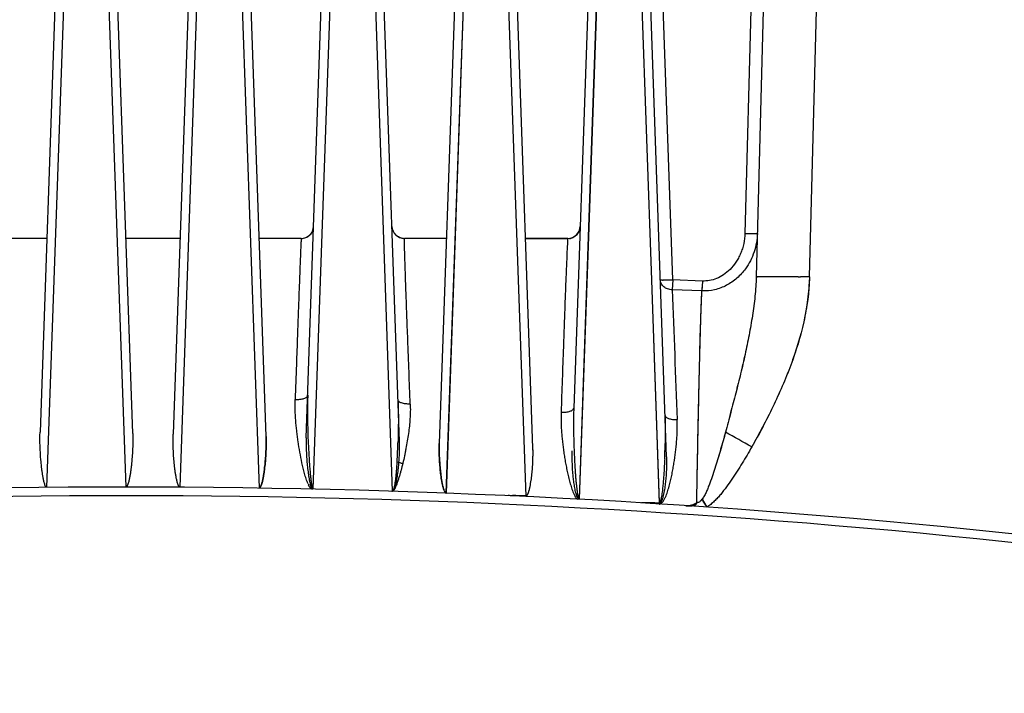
# Model space of a CAD drawing. Header units: inches. Extents: x 0 to 34, y 0 to 22.
# Tile 12 of 108: x 7.9 to 10.1, y 7.7 to 9.2. Entities that reach past the tile are written whole.
import ezdxf

# ---------------------------------------------------------------- set-up
doc = ezdxf.new("R2010")
doc.units = ezdxf.units.IN
doc.header["$LTSCALE"] = 1.87
doc.header["$MEASUREMENT"] = 0
doc.layers.get('0').update_dxf_attribs({"linetype": 'CONTINUOUS'})

msp = doc.modelspace()

# ---------------------------------------------------------------- linework, layer by layer
at = {"color": 6, "linetype": 'CONTINUOUS'}
for p, q in [((8.0461, 9.8128), (7.9933, 8.3001)), ((8.1988, 8.2973), (8.1459, 9.8128)), ((8.3414, 9.8128), (8.2884, 8.2955)), ((8.4943, 8.2902), (8.4411, 9.8128)), ((8.5834, 8.287), (8.6367, 9.8128)), ((8.79, 8.2793), (8.7364, 9.8128)), ((8.9319, 9.8128), (8.8782, 8.2747)), ((9.0858, 8.2645), (9.0317, 9.8128)), ((9.2272, 9.8128), (9.1762, 8.3532)), ((9.3817, 8.2456), (9.327, 9.8128)), ((9.3955, 8.6376), (9.3549, 9.8011)), ((8.0087, 8.1774), (8.0611, 9.6784)), ((8.1309, 9.6784), (8.1835, 8.1781)), ((8.3037, 8.1778), (8.3564, 9.6784)), ((8.4262, 9.6784), (8.4791, 8.1758)), ((8.5986, 8.1735), (8.6517, 9.6784)), ((8.7214, 9.6784), (8.774, 8.1689)), ((8.8936, 8.1647), (8.9469, 9.6784)), ((8.8941, 8.1647), (8.947, 9.6784)), ((9.0167, 9.6784), (9.0698, 8.1577)), ((9.2099, 8.7543), (9.2421, 9.6784)), ((9.21, 8.7543), (9.2422, 9.6784)), ((9.21, 8.7543), (9.2422, 9.6784)), ((9.312, 9.6784), (9.3484, 8.6367)), ((9.312, 9.6784), (9.3484, 8.6367)), ((9.312, 9.6784), (9.3484, 8.6367)), ((9.5801, 9.6784), (9.5556, 8.7404)), ((9.6077, 9.6784), (9.5806, 8.644)), ((9.6987, 8.6439), (9.7258, 9.6784)), ((9.1888, 8.1518), (9.2099, 8.7543)), ((9.1889, 8.1512), (9.21, 8.7543)), ((9.1889, 8.1512), (9.21, 8.7543)), ((8.0083, 8.7294), (7.8884, 8.7294)), ((8.3036, 8.7294), (8.1837, 8.7294)), ((8.5722, 8.7294), (8.479, 8.7292)), ((8.5722, 8.7292), (8.483, 8.7292)), ((8.8009, 8.7294), (8.8009, 8.729)), ((8.8941, 8.7294), (8.8009, 8.7294)), ((8.8941, 8.729), (8.8009, 8.729)), ((8.8941, 8.729), (8.8141, 8.729)), ((9.1628, 8.7294), (9.0695, 8.7294)), ((9.1628, 8.7287), (9.0695, 8.7288)), ((9.1627, 8.7287), (9.0695, 8.7287)), ((9.1628, 8.7294), (9.1627, 8.7286)), ((9.3484, 8.6367), (9.3656, 8.1443)), ((9.3484, 8.6367), (9.3656, 8.1424)), ((9.3484, 8.6367), (9.3656, 8.1424)), ((9.3955, 8.6376), (9.3946, 8.6154)), ((9.4613, 8.6349), (9.3955, 8.6376)), ((9.4613, 8.6349), (9.4604, 8.6128)), ((9.4604, 8.6128), (9.3946, 8.6154)), ((8.7868, 8.2819), (8.7868, 8.2795)), ((8.1846, 8.1785), (8.1836, 8.1781)), ((8.5976, 8.174), (8.5986, 8.1735)), ((8.5982, 8.1736), (8.5976, 8.174)), ((9.1882, 8.1526), (9.1888, 8.1518)), ((9.4487, 8.1438), (9.4511, 8.1439)), ((9.4511, 8.1439), (9.4487, 8.1438)), ((9.4584, 8.1487), (9.4606, 8.1514)), ((9.4584, 8.1487), (9.4606, 8.1514)), ((9.4606, 8.1514), (9.4712, 8.1338))]:
    msp.add_line(p, q, dxfattribs=at)
for centre, radius, start, end in [((8.5722, 8.757), 0.0276, 270, 357.9475), ((8.8009, 8.757), 0.0276, 182.0003, 269.9999), ((8.8007, 8.7565), 0.0274, 182.0216, 226.1627), ((9.1628, 8.757), 0.0276, 270, 358), ((8.8009, 8.7564), 0.0273, 266.0791, 269.9911), ((9.5784, 3.9856), 4.6598, 88.5212, 88.7654), ((9.5845, 4.375), 4.2704, 88.4685, 88.735), ((9.5861, 4.4968), 4.1487, 88.4454, 88.7196), ((77.3618, 11.0093), 68.0093, 182.017165, 182.259705), ((10.3604, 8.3544), 1.7744, 181.395, 182.3907), ((7.4177, 4.48), 4.3564, 60.3808, 61.2573), ((7.4195, 4.483), 4.3529, 60.3822, 61.2594), ((6.8129, 8.3374), 1.9747, 357, 358.3185), ((7.911, 8.305), 1.4681, 357.4988, 358.8141), ((8.6512, 8.2132), 0.0696, 203.6475, 206.1496), ((8.1846, -10.4898), 18.668, 77.29666, 102.7041), ((9.2664, 8.1873), 0.0882, 194.7921, 196.5778), ((8.1846, -10.4893), 18.6483, 77.60744, 102.39257), ((2.0752, 3.7146), 8.6157, 30.85878, 30.99492), ((2.1124, 3.7331), 8.5743, 30.88072, 31.01752)]:
    msp.add_arc(centre, radius, start, end, dxfattribs=at)
for points, knots in [([(8.5914, 8.7369), (8.5939, 8.7393), (8.598, 8.7452), (8.5996, 8.7522), (8.5997, 8.7557)], [0, 0, 0, 0, 0.500164, 1, 1, 1, 1]), ([(9.1819, 8.7363), (9.1844, 8.7387), (9.1885, 8.7446), (9.1901, 8.7515), (9.1903, 8.755)], [0, 0, 0, 0, 0.500665, 1, 1, 1, 1]), ([(8.5722, 8.7292), (8.5721, 8.727), (8.5718, 8.7218), (8.5713, 8.7128), (8.5708, 8.7014), (8.57, 8.6821), (8.5689, 8.6534), (8.5674, 8.6135), (8.5656, 8.5662), (8.5637, 8.5107), (8.5613, 8.4452), (8.5597, 8.398), (8.5588, 8.3723)], [0, 0, 0, 0, 0.018117, 0.043583, 0.075784, 0.113869, 0.205927, 0.317767, 0.44929, 0.603126, 0.784221, 1, 1, 1, 1]), ([(8.5722, 8.7292), (8.5757, 8.7292), (8.5828, 8.7305), (8.5888, 8.7345), (8.5914, 8.7369)], [0, 0, 0, 0, 0.500211, 1, 1, 1, 1]), ([(8.799, 8.7291), (8.7958, 8.7293), (8.7895, 8.7309), (8.784, 8.7345), (8.7817, 8.7367)], [0, 0, 0, 0, 0.5006, 1, 1, 1, 1]), ([(8.8138, 8.3621), (8.812, 8.4098), (8.8095, 8.4761), (8.8064, 8.5584), (8.8046, 8.6067), (8.8032, 8.6478), (8.8021, 8.6819), (8.8014, 8.7056), (8.801, 8.7205), (8.8009, 8.7264), (8.8009, 8.729)], [0, 0, 0, 0, 0.390009, 0.54224, 0.67302, 0.784967, 0.878257, 0.951179, 0.97882, 1, 1, 1, 1]), ([(9.1627, 8.7287), (9.1625, 8.7253), (9.1621, 8.7178), (9.1613, 8.7004), (9.1601, 8.674), (9.1586, 8.6372), (9.1569, 8.5938), (9.1551, 8.5436), (9.1521, 8.4596), (9.1498, 8.3922), (9.1481, 8.344)], [0, 0, 0, 0, 0.026511, 0.05808, 0.136227, 0.232291, 0.344988, 0.474741, 0.623986, 1, 1, 1, 1]), ([(9.1666, 8.7289), (9.1695, 8.7293), (9.175, 8.731), (9.1798, 8.7343), (9.1819, 8.7363)], [0, 0, 0, 0, 0.500969, 1, 1, 1, 1]), ([(9.5556, 8.7404), (9.5554, 8.7328), (9.554, 8.7213), (9.5501, 8.7065), (9.5461, 8.6959), (9.5413, 8.6858), (9.5341, 8.6737), (9.5234, 8.6606), (9.5088, 8.6484), (9.4932, 8.6401), (9.4773, 8.6354), (9.4665, 8.6347), (9.4613, 8.6349)], [0, 0, 0, 0, 0.146335, 0.219959, 0.292501, 0.363541, 0.432656, 0.56361, 0.684227, 0.795375, 0.899516, 1, 1, 1, 1]), ([(9.5556, 8.7404), (9.5575, 8.7404), (9.5611, 8.7403), (9.5663, 8.7402), (9.5709, 8.7401), (9.5743, 8.7401), (9.5767, 8.7401), (9.5782, 8.7401), (9.5796, 8.7402), (9.5808, 8.7402), (9.5817, 8.7402), (9.5824, 8.7403), (9.5828, 8.7403), (9.583, 8.7404), (9.5831, 8.7404), (9.5831, 8.7404), (9.5831, 8.7404)], [0, 0, 0, 0, 0.205956, 0.398216, 0.566883, 0.706146, 0.766312, 0.82217, 0.872507, 0.915936, 0.951279, 0.977517, 0.986937, 0.993784, 0.998066, 1, 1, 1, 1]), ([(9.5831, 8.7404), (9.5828, 8.7265), (9.5791, 8.7055), (9.5683, 8.6797), (9.5609, 8.6677), (9.5568, 8.6621)], [0, 0, 0, 0, 0.499275, 0.7497, 1, 1, 1, 1]), ([(9.5568, 8.6621), (9.5513, 8.6545), (9.5418, 8.644), (9.527, 8.6324), (9.5149, 8.6251), (9.5021, 8.6193), (9.484, 8.6138), (9.4698, 8.6124), (9.4604, 8.6128)], [0, 0, 0, 0, 0.249478, 0.374465, 0.499571, 0.624748, 0.750088, 1, 1, 1, 1]), ([(9.5806, 8.644), (9.5802, 8.6296), (9.5782, 8.6008), (9.5734, 8.5651), (9.5687, 8.5365), (9.5634, 8.5079), (9.5561, 8.4722), (9.5461, 8.4293), (9.5353, 8.3863), (9.524, 8.3431), (9.5163, 8.3142), (9.5125, 8.2997)], [0, 0, 0, 0, 0.122435, 0.245736, 0.307584, 0.369495, 0.493699, 0.618761, 0.744968, 0.872155, 1, 1, 1, 1]), ([(9.5806, 8.644), (9.5802, 8.6297), (9.5782, 8.6009), (9.5734, 8.5652), (9.5687, 8.5366), (9.5634, 8.5079), (9.556, 8.4722), (9.5461, 8.4293), (9.5352, 8.3863), (9.5239, 8.3431), (9.5163, 8.3142), (9.5126, 8.2997)], [0, 0, 0, 0, 0.121987, 0.245447, 0.307468, 0.369518, 0.493836, 0.618871, 0.745027, 0.872189, 1, 1, 1, 1]), ([(9.6987, 8.6439), (9.6978, 8.6105), (9.6886, 8.5437), (9.6638, 8.4636), (9.6387, 8.4016), (9.6177, 8.3559), (9.5951, 8.3111), (9.579, 8.2817), (9.5707, 8.2672)], [0, 0, 0, 0, 0.249799, 0.499763, 0.624823, 0.749879, 0.874945, 1, 1, 1, 1]), ([(9.6987, 8.6439), (9.6979, 8.6272), (9.6958, 8.6021), (9.6909, 8.569), (9.6846, 8.5361), (9.6738, 8.4956), (9.652, 8.4323), (9.6185, 8.3555), (9.5874, 8.2962), (9.5707, 8.2672)], [0, 0, 0, 0, 0.125041, 0.187587, 0.250105, 0.375106, 0.500156, 0.750076, 1, 1, 1, 1]), ([(9.6987, 8.6439), (9.6982, 8.6272), (9.6954, 8.5937), (9.6866, 8.5442), (9.6737, 8.4956), (9.6575, 8.4481), (9.6386, 8.4015), (9.6107, 8.3407), (9.5872, 8.2963), (9.5707, 8.2672)], [0, 0, 0, 0, 0.124999, 0.250079, 0.375093, 0.500099, 0.625083, 0.750082, 1, 1, 1, 1]), ([(9.5806, 8.644), (9.5806, 8.644), (9.5808, 8.6441), (9.5811, 8.6442), (9.5817, 8.6443), (9.5825, 8.6444), (9.5835, 8.6446), (9.5853, 8.6447), (9.5881, 8.6448), (9.5921, 8.645), (9.5968, 8.6451), (9.6024, 8.6452), (9.6087, 8.6452), (9.6157, 8.6452), (9.6262, 8.6452), (9.6407, 8.6451), (9.6592, 8.6448), (9.6722, 8.6446), (9.6788, 8.6444)], [0, 0, 0, 0, 0.00176, 0.005469, 0.011374, 0.01951, 0.029879, 0.042474, 0.07429, 0.114749, 0.163502, 0.22019, 0.284429, 0.355698, 0.433417, 0.605842, 0.796584, 1, 1, 1, 1]), ([(9.5806, 8.6439), (9.5806, 8.644), (9.5808, 8.6441), (9.5811, 8.6442), (9.5817, 8.6443), (9.5825, 8.6444), (9.5835, 8.6445), (9.5853, 8.6447), (9.5881, 8.6448), (9.5921, 8.645), (9.5968, 8.6451), (9.6024, 8.6451), (9.6087, 8.6452), (9.6157, 8.6452), (9.6233, 8.6452), (9.6315, 8.6451), (9.6434, 8.645), (9.6592, 8.6448), (9.6722, 8.6445), (9.6788, 8.6444)], [0, 0, 0, 0, 0.001755, 0.005462, 0.011365, 0.0195, 0.029869, 0.042463, 0.07428, 0.114739, 0.163492, 0.22018, 0.28442, 0.35569, 0.433409, 0.516996, 0.605837, 0.796581, 1, 1, 1, 1]), ([(9.368, 8.6374), (9.368, 8.6374), (9.3681, 8.6373), (9.3682, 8.6373), (9.3683, 8.6373), (9.3687, 8.6372), (9.3693, 8.6372), (9.3702, 8.6372), (9.3713, 8.6372), (9.3727, 8.6371), (9.3743, 8.6371), (9.3769, 8.6372), (9.3804, 8.6372), (9.3851, 8.6373), (9.3902, 8.6374), (9.3937, 8.6376), (9.3955, 8.6376)], [0, 0, 0, 0, 0.00176, 0.005602, 0.011749, 0.020225, 0.044127, 0.077183, 0.11917, 0.169617, 0.227988, 0.293747, 0.445009, 0.617732, 0.805499, 1, 1, 1, 1]), ([(9.3946, 8.6154), (9.3911, 8.6155), (9.3843, 8.6167), (9.3758, 8.6214), (9.3708, 8.6273), (9.3685, 8.6328), (9.3681, 8.6359), (9.368, 8.6374)], [0, 0, 0, 0, 0.282293, 0.529591, 0.759909, 0.879456, 1, 1, 1, 1]), ([(9.4487, 8.1438), (9.4496, 8.1903), (9.4509, 8.2591), (9.4527, 8.3493), (9.4539, 8.4032), (9.4549, 8.4446), (9.4556, 8.474), (9.4563, 8.5022), (9.4571, 8.5289), (9.4579, 8.5541), (9.4589, 8.5845), (9.46, 8.6064), (9.4608, 8.6205)], [0, 0, 0, 0, 0.292512, 0.433084, 0.567477, 0.631673, 0.693485, 0.752612, 0.808783, 0.861773, 0.911394, 1, 1, 1, 1]), ([(9.4487, 8.1438), (9.4496, 8.1892), (9.4509, 8.2564), (9.4527, 8.3445), (9.454, 8.407), (9.4552, 8.4569), (9.4562, 8.4947), (9.4569, 8.5212), (9.4577, 8.5463), (9.4586, 8.5767), (9.4597, 8.5987), (9.4604, 8.6128)], [0, 0, 0, 0, 0.290213, 0.429918, 0.563795, 0.689779, 0.749118, 0.805664, 0.859198, 0.909529, 1, 1, 1, 1]), ([(8.5588, 8.3723), (8.5606, 8.3723), (8.5641, 8.3723), (8.5693, 8.3727), (8.574, 8.3734), (8.5782, 8.3745), (8.5817, 8.3759), (8.5844, 8.3776), (8.5862, 8.3795), (8.5867, 8.381), (8.5867, 8.3817)], [0, 0, 0, 0, 0.171851, 0.338741, 0.494312, 0.63404, 0.754478, 0.853979, 0.933658, 1, 1, 1, 1]), ([(8.5867, 8.3817), (8.5863, 8.37), (8.586, 8.3464), (8.5863, 8.3229), (8.5866, 8.3112)], [0, 0, 0, 0, 0.49911, 1, 1, 1, 1]), ([(8.5874, 8.1853), (8.5858, 8.189), (8.583, 8.1967), (8.5796, 8.2083), (8.5766, 8.2201), (8.573, 8.2358), (8.5692, 8.2554), (8.5659, 8.2752), (8.5637, 8.2909), (8.5618, 8.3065), (8.5599, 8.326), (8.5586, 8.3493), (8.5585, 8.3647), (8.5588, 8.3723)], [0, 0, 0, 0, 0.064017, 0.127913, 0.191666, 0.255273, 0.38197, 0.507876, 0.570482, 0.632813, 0.756645, 0.879099, 1, 1, 1, 1]), ([(8.8138, 8.3621), (8.8121, 8.3621), (8.8086, 8.3621), (8.8036, 8.3626), (8.799, 8.3633), (8.7949, 8.3644), (8.7916, 8.3658), (8.789, 8.3674), (8.7873, 8.3693), (8.7868, 8.3708), (8.7867, 8.3715)], [0, 0, 0, 0, 0.172716, 0.339796, 0.495118, 0.634398, 0.754401, 0.853607, 0.93328, 1, 1, 1, 1]), ([(8.7867, 8.3715), (8.7873, 8.3566), (8.7877, 8.3267), (8.7872, 8.2968), (8.7868, 8.2819)], [0, 0, 0, 0, 0.499311, 1, 1, 1, 1]), ([(8.8138, 8.3621), (8.8143, 8.3513), (8.8138, 8.335), (8.812, 8.3133), (8.81, 8.2969), (8.8074, 8.2804), (8.8049, 8.2667), (8.8028, 8.2557), (8.8006, 8.2447), (8.7987, 8.2364), (8.7973, 8.231)], [0, 0, 0, 0, 0.244598, 0.368526, 0.493314, 0.618915, 0.745306, 0.808777, 0.872398, 1, 1, 1, 1]), ([(9.1481, 8.344), (9.148, 8.34), (9.1479, 8.332), (9.1481, 8.3199), (9.1486, 8.3078), (9.1495, 8.2957), (9.1506, 8.2835), (9.152, 8.2712), (9.1536, 8.259), (9.1555, 8.2467), (9.1575, 8.2344), (9.1598, 8.2221), (9.1624, 8.2098), (9.1652, 8.1975), (9.1679, 8.1874), (9.1703, 8.1793), (9.1722, 8.1733), (9.174, 8.1683), (9.1756, 8.1644), (9.177, 8.1615), (9.1782, 8.1592), (9.1792, 8.1573), (9.1803, 8.1555), (9.1818, 8.1533), (9.1835, 8.1519), (9.1844, 8.1513)], [0, 0, 0, 0, 0.060246, 0.120903, 0.181951, 0.243361, 0.3051, 0.367147, 0.429475, 0.492061, 0.554883, 0.61792, 0.681155, 0.744571, 0.808153, 0.840005, 0.871897, 0.903826, 0.919811, 0.935808, 0.951806, 0.95982, 0.967852, 0.983893, 1, 1, 1, 1]), ([(9.1481, 8.344), (9.15, 8.3439), (9.1537, 8.3439), (9.159, 8.3443), (9.1637, 8.3451), (9.1677, 8.3461), (9.171, 8.3474), (9.1737, 8.349), (9.1756, 8.3509), (9.1762, 8.3525), (9.1762, 8.3532)], [0, 0, 0, 0, 0.181779, 0.353351, 0.505575, 0.634535, 0.746895, 0.846526, 0.929825, 1, 1, 1, 1]), ([(9.1762, 8.3532), (9.1758, 8.3414), (9.1755, 8.3176), (9.1759, 8.2938), (9.1762, 8.2819)], [0, 0, 0, 0, 0.499139, 1, 1, 1, 1]), ([(9.3785, 8.337), (9.3785, 8.3363), (9.3791, 8.3347), (9.3809, 8.3329), (9.3834, 8.3314), (9.3866, 8.3301), (9.3904, 8.329), (9.3949, 8.3282), (9.3999, 8.3278), (9.4035, 8.3277), (9.4054, 8.3277)], [0, 0, 0, 0, 0.070358, 0.153387, 0.252476, 0.364485, 0.493197, 0.645132, 0.816904, 1, 1, 1, 1]), ([(9.3785, 8.337), (9.3789, 8.3266), (9.3792, 8.3058), (9.379, 8.285), (9.3788, 8.2746)], [0, 0, 0, 0, 0.499281, 1, 1, 1, 1]), ([(9.3655, 8.1407), (9.366, 8.1406), (9.3671, 8.1407), (9.3686, 8.1411), (9.37, 8.1419), (9.3716, 8.1433), (9.3734, 8.1452), (9.3752, 8.1478), (9.3768, 8.1505), (9.3787, 8.1543), (9.3808, 8.1591), (9.383, 8.1649), (9.3849, 8.1709), (9.3867, 8.1769), (9.3889, 8.1849), (9.3914, 8.195), (9.394, 8.2071), (9.3963, 8.2193), (9.3991, 8.2354), (9.4019, 8.2556), (9.404, 8.2758), (9.4051, 8.2919), (9.4056, 8.3039), (9.4057, 8.3158), (9.4055, 8.3238), (9.4053, 8.3277)], [0, 0, 0, 0, 0.008094, 0.016209, 0.024266, 0.032324, 0.048374, 0.064396, 0.080397, 0.096385, 0.128321, 0.160221, 0.192085, 0.22391, 0.255693, 0.319115, 0.382327, 0.445317, 0.508073, 0.632832, 0.756505, 0.817888, 0.878944, 0.939653, 1, 1, 1, 1]), ([(8.0064, 8.1773), (8.0054, 8.1798), (8.0036, 8.1847), (8.0015, 8.1923), (8, 8.1999), (7.9988, 8.2076), (7.9977, 8.2154), (7.9964, 8.2257), (7.9946, 8.2437), (7.9931, 8.2694), (7.9929, 8.2899), (7.9933, 8.3001)], [0, 0, 0, 0, 0.063292, 0.126379, 0.189395, 0.252337, 0.315201, 0.377986, 0.503288, 0.752649, 1, 1, 1, 1]), ([(8.1988, 8.2973), (8.199, 8.2923), (8.1991, 8.2823), (8.1988, 8.2674), (8.1981, 8.2523), (8.1971, 8.2398), (8.1962, 8.2298), (8.1953, 8.2222), (8.1944, 8.2147), (8.1933, 8.2072), (8.1922, 8.2009), (8.1912, 8.196), (8.1904, 8.1922), (8.1894, 8.1886), (8.1883, 8.1849), (8.1871, 8.1819), (8.1859, 8.1797), (8.185, 8.1788), (8.1844, 8.1784)], [0, 0, 0, 0, 0.123419, 0.247386, 0.371852, 0.496763, 0.559371, 0.622073, 0.684863, 0.747736, 0.810687, 0.842192, 0.873716, 0.905259, 0.936822, 0.968399, 0.984213, 1, 1, 1, 1]), ([(8.1988, 8.2973), (8.199, 8.2923), (8.1991, 8.2823), (8.1988, 8.2674), (8.1981, 8.2523), (8.1971, 8.2398), (8.1962, 8.2298), (8.1953, 8.2223), (8.1944, 8.2147), (8.1933, 8.2072), (8.1922, 8.201), (8.1912, 8.196), (8.1904, 8.1923), (8.1895, 8.1886), (8.1885, 8.1855), (8.1876, 8.1832), (8.1868, 8.1814), (8.1859, 8.1798), (8.185, 8.1788), (8.1845, 8.1785)], [0, 0, 0, 0, 0.123417, 0.247382, 0.371845, 0.496754, 0.559361, 0.622062, 0.68485, 0.747722, 0.810672, 0.842176, 0.8737, 0.905242, 0.936805, 0.952598, 0.968398, 0.984208, 1, 1, 1, 1]), ([(8.3039, 8.1778), (8.3036, 8.1778), (8.3029, 8.178), (8.3022, 8.1786), (8.3015, 8.1793), (8.3008, 8.1803), (8.3, 8.1817), (8.299, 8.1841), (8.298, 8.1871), (8.2967, 8.192), (8.2954, 8.1982), (8.294, 8.2056), (8.2929, 8.2131), (8.2919, 8.2206), (8.2911, 8.2282), (8.2901, 8.2382), (8.2892, 8.2507), (8.2884, 8.2657), (8.2881, 8.2806), (8.2882, 8.2905), (8.2884, 8.2955)], [0, 0, 0, 0, 0.007954, 0.015893, 0.023817, 0.031734, 0.047538, 0.063333, 0.094893, 0.126434, 0.189451, 0.252395, 0.31526, 0.378042, 0.440736, 0.503336, 0.62823, 0.752675, 0.876617, 1, 1, 1, 1]), ([(8.3039, 8.1777), (8.3036, 8.1778), (8.3029, 8.178), (8.3019, 8.1787), (8.3009, 8.18), (8.3, 8.1817), (8.299, 8.1841), (8.298, 8.1871), (8.2967, 8.192), (8.2954, 8.1982), (8.294, 8.2056), (8.2929, 8.2131), (8.2919, 8.2206), (8.2911, 8.2282), (8.2901, 8.2382), (8.2892, 8.2507), (8.2884, 8.2657), (8.2881, 8.2806), (8.2882, 8.2905), (8.2884, 8.2955)], [0, 0, 0, 0, 0.007952, 0.015888, 0.031698, 0.047502, 0.063297, 0.094859, 0.126401, 0.189421, 0.252366, 0.315234, 0.378018, 0.440715, 0.503318, 0.628216, 0.752666, 0.876613, 1, 1, 1, 1]), ([(9.5125, 8.2997), (9.5108, 8.2934), (9.5072, 8.2808), (9.5018, 8.262), (9.4963, 8.2431), (9.4906, 8.2243), (9.4846, 8.2055), (9.4791, 8.19), (9.4743, 8.1777), (9.4704, 8.1686), (9.4661, 8.1597), (9.4626, 8.1541), (9.4606, 8.1514)], [0, 0, 0, 0, 0.124234, 0.248692, 0.373372, 0.49827, 0.623395, 0.748729, 0.81147, 0.874263, 0.937104, 1, 1, 1, 1]), ([(9.5126, 8.2997), (9.5091, 8.2871), (9.5038, 8.2682), (9.4964, 8.2431), (9.4906, 8.2243), (9.4845, 8.2055), (9.4791, 8.19), (9.4743, 8.1777), (9.4704, 8.1686), (9.4661, 8.1597), (9.4626, 8.1541), (9.4606, 8.1514)], [0, 0, 0, 0, 0.248605, 0.373305, 0.498242, 0.623394, 0.748742, 0.811485, 0.87428, 0.937121, 1, 1, 1, 1]), ([(8.4943, 8.2902), (8.4945, 8.2854), (8.4946, 8.2758), (8.4943, 8.2613), (8.4937, 8.2492), (8.493, 8.2395), (8.4924, 8.2322), (8.4916, 8.2249), (8.4908, 8.2176), (8.4898, 8.2103), (8.4888, 8.2042), (8.488, 8.1994), (8.4873, 8.1958), (8.4865, 8.1922), (8.4857, 8.1892), (8.4851, 8.1868), (8.4845, 8.1851), (8.484, 8.1833), (8.4833, 8.1816), (8.4826, 8.1802), (8.482, 8.1791), (8.4816, 8.1785), (8.4813, 8.1779), (8.481, 8.1776), (8.4807, 8.1772), (8.4803, 8.177), (8.4799, 8.1767), (8.4794, 8.1764), (8.4791, 8.1759), (8.4791, 8.1756)], [0, 0, 0, 0, 0.123386, 0.247311, 0.37173, 0.434111, 0.496597, 0.559184, 0.621866, 0.684637, 0.747494, 0.778954, 0.810434, 0.841934, 0.873455, 0.889224, 0.904999, 0.920781, 0.936568, 0.952376, 0.960268, 0.968172, 0.972169, 0.976164, 0.980115, 0.984069, 0.988059, 0.992023, 1, 1, 1, 1]), ([(8.4943, 8.2902), (8.4945, 8.2854), (8.4946, 8.2758), (8.4943, 8.2613), (8.4937, 8.2492), (8.493, 8.2395), (8.4924, 8.2322), (8.4916, 8.2249), (8.4908, 8.2176), (8.4898, 8.2103), (8.4888, 8.2043), (8.488, 8.1995), (8.4873, 8.1958), (8.4865, 8.1922), (8.4858, 8.1893), (8.4851, 8.1869), (8.4846, 8.1851), (8.484, 8.1834), (8.4833, 8.1816), (8.4827, 8.1802), (8.4821, 8.1792), (8.4816, 8.1784), (8.4811, 8.1777), (8.4807, 8.1773), (8.4802, 8.1769), (8.4795, 8.1765), (8.4792, 8.176), (8.4791, 8.1757)], [0, 0, 0, 0, 0.123391, 0.24732, 0.371743, 0.434126, 0.496615, 0.559204, 0.621887, 0.684661, 0.747519, 0.77898, 0.810461, 0.841963, 0.873484, 0.889254, 0.905029, 0.920812, 0.936599, 0.952408, 0.960297, 0.968208, 0.976188, 0.980132, 0.984076, 0.992034, 1, 1, 1, 1]), ([(8.4791, 8.1758), (8.4795, 8.1762), (8.4804, 8.1771), (8.4817, 8.1784), (8.4826, 8.18), (8.4833, 8.1817), (8.484, 8.1835), (8.4848, 8.1858), (8.4856, 8.1888), (8.4865, 8.1923), (8.4876, 8.1971), (8.4887, 8.2032), (8.4898, 8.2104), (8.4911, 8.2201), (8.4924, 8.2322), (8.4936, 8.2468), (8.4943, 8.2613), (8.4946, 8.2758), (8.4945, 8.2854), (8.4943, 8.2902)], [0, 0, 0, 0, 0.015907, 0.031756, 0.047522, 0.063408, 0.079191, 0.094949, 0.126508, 0.158028, 0.18953, 0.252471, 0.31533, 0.378105, 0.503374, 0.628244, 0.75267, 0.876603, 1, 1, 1, 1]), ([(8.5834, 8.287), (8.5832, 8.2823), (8.5831, 8.2728), (8.5834, 8.2586), (8.5841, 8.2442), (8.585, 8.2323), (8.586, 8.2228), (8.5868, 8.2156), (8.5878, 8.2084), (8.5889, 8.2013), (8.5899, 8.1953), (8.5909, 8.1906), (8.5918, 8.1871), (8.5927, 8.1836), (8.5937, 8.1807), (8.5946, 8.1784), (8.5953, 8.1768), (8.5961, 8.1755), (8.5969, 8.1745), (8.5974, 8.1741), (8.5976, 8.174)], [0, 0, 0, 0, 0.123403, 0.247353, 0.371797, 0.496685, 0.559283, 0.621974, 0.684754, 0.747618, 0.810563, 0.842067, 0.87359, 0.905135, 0.936701, 0.952498, 0.968307, 0.984116, 0.992065, 1, 1, 1, 1]), ([(8.5876, 8.2804), (8.5878, 8.2759), (8.5882, 8.2669), (8.5889, 8.2535), (8.5897, 8.2401), (8.5904, 8.2289), (8.5911, 8.22), (8.5917, 8.2133), (8.5923, 8.2066), (8.5929, 8.201), (8.5934, 8.1966), (8.5939, 8.1932), (8.5943, 8.1899), (8.5949, 8.1866), (8.5954, 8.1838), (8.5959, 8.1816), (8.5962, 8.1802), (8.5965, 8.1792), (8.5967, 8.1784), (8.597, 8.1776), (8.5973, 8.1768), (8.5978, 8.1761), (8.5983, 8.1754), (8.5986, 8.1746), (8.5986, 8.174), (8.5986, 8.1737)], [0, 0, 0, 0, 0.124712, 0.249515, 0.374405, 0.49937, 0.56188, 0.624406, 0.686948, 0.749506, 0.780791, 0.812079, 0.84337, 0.874664, 0.905961, 0.921613, 0.937265, 0.945092, 0.952917, 0.960748, 0.968593, 0.976433, 0.984265, 0.992043, 1, 1, 1, 1]), ([(8.774, 8.1689), (8.775, 8.1697), (8.7767, 8.1713), (8.7788, 8.1743), (8.7802, 8.1777), (8.7814, 8.1823), (8.7829, 8.188), (8.7843, 8.195), (8.7854, 8.202), (8.7864, 8.2091), (8.7873, 8.2161), (8.7883, 8.2255), (8.7892, 8.2372), (8.7902, 8.256), (8.7903, 8.27), (8.79, 8.2793)], [0, 0, 0, 0, 0.031969, 0.063689, 0.095212, 0.126939, 0.189946, 0.252832, 0.315663, 0.378404, 0.441056, 0.503611, 0.628417, 0.752782, 1, 1, 1, 1]), ([(8.7741, 8.1689), (8.7751, 8.1696), (8.7765, 8.1708), (8.7779, 8.1727), (8.7787, 8.1743), (8.7794, 8.176), (8.7802, 8.1782), (8.7811, 8.1811), (8.782, 8.1845), (8.7831, 8.1891), (8.7847, 8.1973), (8.7865, 8.209), (8.7881, 8.2231), (8.7892, 8.2372), (8.79, 8.2513), (8.7903, 8.2653), (8.7901, 8.2747), (8.79, 8.2793)], [0, 0, 0, 0, 0.031883, 0.04773, 0.063554, 0.079425, 0.095246, 0.126759, 0.158271, 0.189778, 0.252697, 0.378281, 0.503504, 0.628329, 0.752714, 0.876618, 1, 1, 1, 1]), ([(8.8782, 8.2747), (8.8781, 8.2701), (8.8779, 8.2608), (8.8782, 8.2468), (8.879, 8.2327), (8.8799, 8.221), (8.8809, 8.2117), (8.8817, 8.2046), (8.8827, 8.1976), (8.8838, 8.1906), (8.8849, 8.1848), (8.886, 8.1801), (8.8869, 8.1767), (8.8879, 8.1733), (8.8889, 8.1705), (8.8898, 8.1686), (8.8904, 8.1675), (8.8908, 8.1668), (8.8914, 8.1661), (8.8919, 8.1655), (8.8923, 8.1651), (8.8928, 8.1648), (8.8933, 8.1647), (8.8936, 8.1647)], [0, 0, 0, 0, 0.123382, 0.247301, 0.371711, 0.496563, 0.559143, 0.621817, 0.684581, 0.747431, 0.810363, 0.841862, 0.873383, 0.904926, 0.936495, 0.952297, 0.960218, 0.968111, 0.976021, 0.984044, 0.988007, 0.991977, 1, 1, 1, 1]), ([(8.8928, 8.1648), (8.8923, 8.1651), (8.8914, 8.1659), (8.8901, 8.1679), (8.8889, 8.1706), (8.8877, 8.1739), (8.8867, 8.1773), (8.8859, 8.1808), (8.8848, 8.1854), (8.8837, 8.1911), (8.8826, 8.1981), (8.8817, 8.2051), (8.8808, 8.2121), (8.8799, 8.2214), (8.8789, 8.233), (8.8782, 8.2469), (8.8779, 8.2609), (8.8781, 8.2701), (8.8782, 8.2747)], [0, 0, 0, 0, 0.015858, 0.031687, 0.063287, 0.094861, 0.12641, 0.157936, 0.189441, 0.252386, 0.315249, 0.378027, 0.440714, 0.503308, 0.628188, 0.752629, 0.876582, 1, 1, 1, 1]), ([(9.1762, 8.2819), (9.1763, 8.2765), (9.1766, 8.2657), (9.1773, 8.2494), (9.1781, 8.2332), (9.1789, 8.2196), (9.1796, 8.2087), (9.1803, 8.2006), (9.1809, 8.1925), (9.1817, 8.1844), (9.1825, 8.1776), (9.1832, 8.1722), (9.1838, 8.1682), (9.1843, 8.1648), (9.1848, 8.1621), (9.1852, 8.1601), (9.1857, 8.1581), (9.1862, 8.1565), (9.1866, 8.1554), (9.1869, 8.1548), (9.1872, 8.1541), (9.1875, 8.1533), (9.188, 8.1529), (9.1882, 8.1526)], [0, 0, 0, 0, 0.12461, 0.249353, 0.374219, 0.499191, 0.561713, 0.624259, 0.686826, 0.749414, 0.812021, 0.843331, 0.874647, 0.905968, 0.921631, 0.937295, 0.95296, 0.968626, 0.976457, 0.98038, 0.984333, 0.992159, 1, 1, 1, 1]), ([(9.0698, 8.1577), (9.07, 8.1579), (9.0705, 8.1582), (9.0712, 8.1588), (9.0719, 8.1593), (9.0727, 8.1601), (9.0736, 8.1613), (9.0744, 8.1628), (9.0751, 8.1644), (9.076, 8.1665), (9.0769, 8.1693), (9.0778, 8.1726), (9.0787, 8.176), (9.0794, 8.1793), (9.0803, 8.1838), (9.0813, 8.1895), (9.0823, 8.1963), (9.0831, 8.2032), (9.0841, 8.2123), (9.085, 8.2236), (9.086, 8.2418), (9.0861, 8.2554), (9.0858, 8.2645)], [0, 0, 0, 0, 0.007977, 0.01595, 0.023907, 0.031831, 0.047669, 0.063484, 0.07928, 0.095066, 0.12661, 0.158129, 0.189626, 0.221102, 0.252556, 0.315399, 0.378156, 0.440822, 0.503394, 0.628235, 0.752645, 1, 1, 1, 1]), ([(9.0698, 8.1585), (9.0701, 8.1585), (9.0707, 8.1585), (9.0715, 8.1589), (9.0722, 8.1595), (9.0729, 8.1604), (9.0737, 8.1616), (9.0746, 8.1631), (9.0753, 8.1647), (9.0761, 8.1668), (9.077, 8.1696), (9.0779, 8.1729), (9.079, 8.1773), (9.0801, 8.183), (9.0813, 8.1898), (9.0826, 8.1988), (9.0839, 8.2102), (9.085, 8.2238), (9.0858, 8.2374), (9.086, 8.2509), (9.0859, 8.26), (9.0858, 8.2645)], [0, 0, 0, 0, 0.007998, 0.015985, 0.023953, 0.031887, 0.047712, 0.063519, 0.079313, 0.095097, 0.126638, 0.158156, 0.18965, 0.252572, 0.31541, 0.378161, 0.503384, 0.628215, 0.752619, 0.876558, 1, 1, 1, 1]), ([(9.1811, 8.1647), (9.1801, 8.1686), (9.1784, 8.1763), (9.1766, 8.1881), (9.1752, 8.1998), (9.1737, 8.2155), (9.1727, 8.235), (9.1727, 8.2507), (9.1729, 8.2584)], [0, 0, 0, 0, 0.126166, 0.252057, 0.377645, 0.502905, 0.752299, 1, 1, 1, 1]), ([(9.5707, 8.2672), (9.5638, 8.255), (9.5532, 8.2369), (9.5384, 8.2132), (9.5269, 8.1957), (9.5149, 8.1786), (9.5042, 8.1647), (9.495, 8.1542), (9.4877, 8.1467), (9.4799, 8.1397), (9.4741, 8.1356), (9.4712, 8.1338)], [0, 0, 0, 0, 0.249985, 0.374981, 0.499978, 0.624975, 0.749968, 0.812473, 0.874982, 0.937491, 1, 1, 1, 1]), ([(9.5707, 8.2672), (9.5638, 8.255), (9.5532, 8.2369), (9.5384, 8.2132), (9.5269, 8.1957), (9.5149, 8.1786), (9.5042, 8.1647), (9.495, 8.1542), (9.4853, 8.1442), (9.4771, 8.1374), (9.4712, 8.1338)], [0, 0, 0, 0, 0.250033, 0.375054, 0.500076, 0.625097, 0.750113, 0.812632, 0.875151, 1, 1, 1, 1]), ([(9.5707, 8.2672), (9.5638, 8.255), (9.5532, 8.2369), (9.5384, 8.2132), (9.5269, 8.1957), (9.5149, 8.1786), (9.5042, 8.1647), (9.495, 8.1542), (9.4853, 8.1442), (9.4771, 8.1374), (9.4712, 8.1338)], [0, 0, 0, 0, 0.250033, 0.375054, 0.500076, 0.625097, 0.750113, 0.812632, 0.875151, 1, 1, 1, 1]), ([(8.7738, 8.1694), (8.7738, 8.1694), (8.7739, 8.1696), (8.7742, 8.1697), (8.7745, 8.1696), (8.7747, 8.1697), (8.775, 8.1698), (8.7752, 8.1699), (8.7754, 8.17), (8.7757, 8.1703), (8.776, 8.1706), (8.7763, 8.1712), (8.7768, 8.172), (8.7772, 8.1729), (8.7776, 8.1739), (8.7779, 8.1749), (8.7782, 8.1759), (8.7785, 8.1769), (8.7789, 8.1783), (8.7793, 8.18), (8.7797, 8.182), (8.7801, 8.1841), (8.7804, 8.1861), (8.7809, 8.1889), (8.7814, 8.1924), (8.7819, 8.1965), (8.7824, 8.2007), (8.7828, 8.2048), (8.7833, 8.2104), (8.7839, 8.2174), (8.7844, 8.2257), (8.7848, 8.2313), (8.7849, 8.2341)], [0, 0, 0, 0, 0.003933, 0.007711, 0.011885, 0.015843, 0.019791, 0.023726, 0.02763, 0.031547, 0.039377, 0.0472, 0.062834, 0.07847, 0.094103, 0.109733, 0.125364, 0.140991, 0.156612, 0.187854, 0.219103, 0.250346, 0.281588, 0.31283, 0.375306, 0.437779, 0.50025, 0.56272, 0.625187, 0.750122, 0.875058, 1, 1, 1, 1]), ([(8.7973, 8.231), (8.7961, 8.2259), (8.7942, 8.2184), (8.7915, 8.2085), (8.7893, 8.201), (8.7874, 8.1948), (8.7858, 8.1899), (8.7845, 8.1862), (8.7833, 8.1832), (8.7823, 8.1808), (8.7815, 8.179), (8.7809, 8.1775), (8.7803, 8.1763), (8.7797, 8.1752), (8.7788, 8.1738), (8.7784, 8.1726), (8.7782, 8.172)], [0, 0, 0, 0, 0.248865, 0.373605, 0.498528, 0.623631, 0.686253, 0.748923, 0.811639, 0.843015, 0.874402, 0.905811, 0.92152, 0.937247, 0.968674, 1, 1, 1, 1]), ([(8.7849, 8.2341), (8.7868, 8.2334), (8.7909, 8.2322), (8.7951, 8.2313), (8.7973, 8.231)], [0, 0, 0, 0, 0.469804, 1, 1, 1, 1]), ([(9.3817, 8.2456), (9.3818, 8.2412), (9.382, 8.2324), (9.3817, 8.2191), (9.381, 8.2059), (9.3799, 8.1926), (9.3786, 8.1815), (9.3773, 8.1727), (9.3761, 8.1661), (9.3749, 8.1606), (9.3738, 8.1563), (9.3729, 8.153), (9.372, 8.1504), (9.3712, 8.1483), (9.3704, 8.1468), (9.3696, 8.1453), (9.3688, 8.1442), (9.368, 8.1434), (9.3671, 8.1427), (9.3662, 8.1424), (9.3656, 8.1424)], [0, 0, 0, 0, 0.123507, 0.247485, 0.371908, 0.496743, 0.62196, 0.684707, 0.747539, 0.810455, 0.841948, 0.873464, 0.905005, 0.920791, 0.936587, 0.9524, 0.968231, 0.976177, 0.984155, 1, 1, 1, 1]), ([(9.3777, 8.2409), (9.3775, 8.2369), (9.3771, 8.2287), (9.3764, 8.2164), (9.3757, 8.2041), (9.3749, 8.1939), (9.3742, 8.1857), (9.3736, 8.1795), (9.3729, 8.1734), (9.3722, 8.1673), (9.3715, 8.1622), (9.3709, 8.1581), (9.3703, 8.1551), (9.3698, 8.1526), (9.3693, 8.1506), (9.3689, 8.1491), (9.3685, 8.1479), (9.3681, 8.1469), (9.3678, 8.1462), (9.3674, 8.1455), (9.367, 8.1449), (9.3664, 8.1444), (9.3658, 8.1443), (9.3656, 8.1443)], [0, 0, 0, 0, 0.124708, 0.249512, 0.374396, 0.499355, 0.561862, 0.624386, 0.686924, 0.749478, 0.812048, 0.843339, 0.874633, 0.905931, 0.921582, 0.937234, 0.952889, 0.960723, 0.968538, 0.97637, 0.984286, 0.992093, 1, 1, 1, 1]), ([(8.5976, 8.174), (8.5969, 8.1744), (8.5957, 8.1761), (8.5944, 8.1787), (8.5933, 8.1818), (8.5926, 8.1839), (8.5924, 8.1849)], [0, 0, 0, 0, 0.204953, 0.470108, 0.735142, 1, 1, 1, 1]), ([(8.5966, 8.1735), (8.596, 8.1735), (8.5952, 8.1737), (8.5943, 8.1742), (8.5935, 8.1749), (8.5927, 8.1759), (8.5918, 8.1772), (8.5909, 8.1785), (8.5899, 8.1802), (8.5892, 8.1816), (8.5887, 8.1825)], [0, 0, 0, 0, 0.126591, 0.190128, 0.252649, 0.377691, 0.502487, 0.626765, 0.75128, 1, 1, 1, 1]), ([(8.7727, 8.169), (8.7737, 8.1692), (8.7753, 8.1695), (8.7771, 8.1707), (8.7778, 8.1715), (8.7782, 8.172)], [0, 0, 0, 0, 0.500692, 0.75066, 1, 1, 1, 1]), ([(9.1874, 8.1513), (9.187, 8.1515), (9.1862, 8.1523), (9.185, 8.154), (9.1839, 8.1563), (9.1827, 8.1591), (9.1821, 8.1611), (9.1818, 8.1621)], [0, 0, 0, 0, 0.12559, 0.250921, 0.500845, 0.750525, 1, 1, 1, 1]), ([(9.0698, 8.1585), (9.0666, 8.1586), (9.0601, 8.1589), (9.052, 8.1592), (9.0456, 8.1592), (9.0391, 8.1592), (9.0343, 8.1591), (9.031, 8.1593)], [0, 0, 0, 0, 0.249998, 0.499986, 0.624993, 0.75002, 1, 1, 1, 1]), ([(9.3656, 8.1424), (9.3624, 8.1426), (9.3558, 8.143), (9.3476, 8.1434), (9.3411, 8.1435), (9.3345, 8.1435), (9.3296, 8.1434), (9.3263, 8.1436)], [0, 0, 0, 0, 0.249996, 0.499977, 0.624989, 0.750033, 1, 1, 1, 1]), ([(9.3605, 8.1417), (9.3605, 8.1418), (9.3606, 8.1421), (9.3608, 8.1424), (9.361, 8.1427), (9.3614, 8.1428), (9.3618, 8.1428), (9.3622, 8.1428), (9.3626, 8.1428), (9.3631, 8.1429), (9.3637, 8.1431), (9.3643, 8.1434), (9.365, 8.1438), (9.3654, 8.1441), (9.3656, 8.1443)], [0, 0, 0, 0, 0.063549, 0.128669, 0.190613, 0.249575, 0.311577, 0.376484, 0.440689, 0.503255, 0.627342, 0.751519, 0.875842, 1, 1, 1, 1]), ([(9.4246, 8.137), (9.4257, 8.1368), (9.428, 8.1365), (9.4308, 8.1363), (9.4331, 8.1363), (9.4349, 8.1365), (9.4366, 8.1367), (9.4383, 8.137), (9.44, 8.1373), (9.4417, 8.1374), (9.4434, 8.1376), (9.445, 8.1383), (9.4464, 8.1393), (9.4476, 8.1406), (9.4484, 8.1421), (9.4487, 8.1432), (9.4487, 8.1438)], [0, 0, 0, 0, 0.12522, 0.250432, 0.313065, 0.375679, 0.438255, 0.500817, 0.56335, 0.62603, 0.688545, 0.75116, 0.813634, 0.876012, 0.938095, 1, 1, 1, 1]), ([(9.4246, 8.137), (9.4267, 8.1369), (9.431, 8.1368), (9.4374, 8.1378), (9.4435, 8.14), (9.4471, 8.1424), (9.4487, 8.1438)], [0, 0, 0, 0, 0.250426, 0.500814, 0.750867, 1, 1, 1, 1]), ([(9.4487, 8.1438), (9.4471, 8.1424), (9.4435, 8.14), (9.4374, 8.1378), (9.431, 8.1368), (9.4267, 8.1369), (9.4246, 8.137)], [0, 0, 0, 0, 0.249135, 0.49919, 0.749573, 1, 1, 1, 1]), ([(9.4606, 8.1514), (9.46, 8.1506), (9.4587, 8.149), (9.4566, 8.1468), (9.4541, 8.1449), (9.4521, 8.1441), (9.4511, 8.1439)], [0, 0, 0, 0, 0.249773, 0.499719, 0.749879, 1, 1, 1, 1])]:
    msp.add_open_spline(points, degree=3, knots=knots, dxfattribs=at)
at = {"color": 7, "linetype": 'CONTINUOUS'}
msp.add_open_spline([(9.1883, 8.1525), (9.1882, 8.1523), (9.1881, 8.1521), (9.1878, 8.1519), (9.1875, 8.1517), (9.1873, 8.1517), (9.1869, 8.1516), (9.1865, 8.1515), (9.186, 8.1515), (9.1853, 8.1514), (9.1847, 8.1514), (9.1844, 8.1513)], degree=3, knots=[0, 0, 0, 0, 0.127851, 0.189938, 0.250765, 0.313542, 0.377015, 0.5015, 0.625712, 0.750667, 1, 1, 1, 1], dxfattribs=at)

doc.saveas('drawing.dxf')
